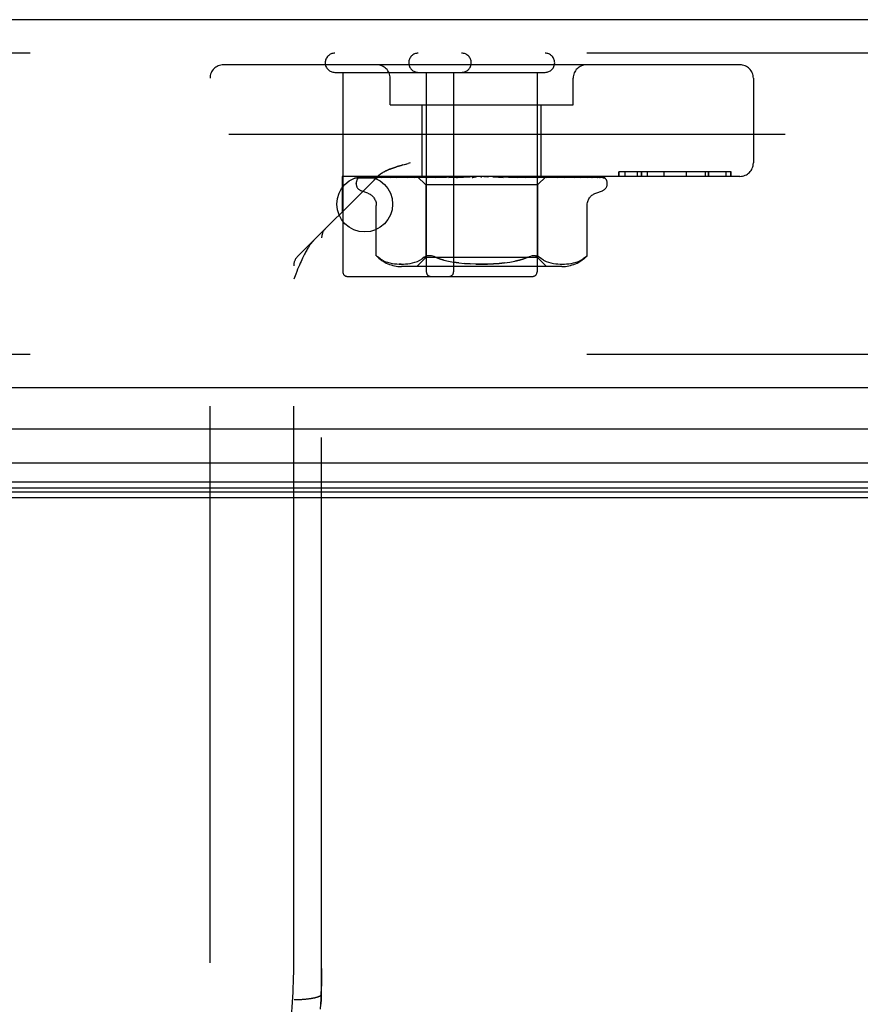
# Model space of a CAD drawing. Header units: inches. Extents: x 0 to 227, y 0 to 147.
# Tile 22 of 256: x 42.72 to 44.6, y 25.03 to 27.24. Entities that reach past the tile are written whole.
import ezdxf

# ---------------------------------------------------------------- set-up
doc = ezdxf.new("R2010")
doc.units = ezdxf.units.IN
doc.header["$LTSCALE"] = 12.466667
doc.header["$MEASUREMENT"] = 0
doc.linetypes.add('HIDDEN', pattern=[0.2, 0.1, -0.1])
doc.layers.get('0').update_dxf_attribs({"linetype": 'CONTINUOUS'})
doc.layers.add('DEFAULT_2', color=8, linetype='HIDDEN')
doc.layers.add('LEFTHAND_DOOR_ASSEMBLY', color=7, linetype='CONTINUOUS')

msp = doc.modelspace()

# ---------------------------------------------------------------- linework, layer by layer
at = {"color": 7, "linetype": 'Continuous'}
msp.add_line((42.5892, 26.1657), (99.0892, 26.1657), dxfattribs=at)
at = {"layer": 'DEFAULT_2', "color": 8, "linetype": 'HIDDEN'}
msp.add_line((69.3702, 26.9782), (42.4068, 26.9782), dxfattribs=at)
at = {"layer": 'LEFTHAND_DOOR_ASSEMBLY', "color": 3, "linetype": 'Continuous'}
for p, q in [((70.1724, 27.2357), (41.6299, 27.2357)), ((70.1724, 26.4107), (41.6299, 26.4107))]:
    msp.add_line(p, q, dxfattribs=at)
at = {"layer": 'LEFTHAND_DOOR_ASSEMBLY', "color": 8, "linetype": 'HIDDEN'}
for p, q in [((70.1724, 27.1607), (41.6299, 27.1607)), ((44.3354, 27.1347), (43.1784, 27.1347)), ((43.4279, 27.1177), (43.8989, 27.1177)), ((43.4459, 27.1177), (43.4459, 26.6707)), ((43.6329, 27.1177), (43.6329, 26.6707)), ((43.6939, 27.1177), (43.6939, 26.6707)), ((43.8809, 27.1177), (43.8809, 26.6707)), ((43.1484, 25.1232), (43.1484, 27.1047)), ((43.5519, 27.0447), (43.5519, 27.1047)), ((43.9619, 27.0447), (43.9619, 27.1047)), ((44.3654, 27.1047), (44.3654, 26.9147)), ((43.5519, 27.0447), (43.9619, 27.0447)), ((43.6239, 26.8847), (43.6239, 27.0447)), ((43.8899, 26.8847), (43.8899, 27.0447)), ((43.5804, 26.9103), (43.588, 26.9124)), ((43.5841, 26.9114), (43.5921, 26.9136)), ((43.5964, 26.9147), (43.5921, 26.9136)), ((44.0638, 26.8947), (44.0638, 26.8847)), ((44.3156, 26.8947), (44.0638, 26.8947)), ((44.0639, 26.8847), (44.0639, 26.8947)), ((44.0784, 26.8847), (44.0784, 26.8947)), ((44.106, 26.8847), (44.106, 26.8947)), ((44.1141, 26.8947), (44.1141, 26.8847)), ((44.1145, 26.8947), (44.1145, 26.8847)), ((44.1282, 26.8847), (44.1282, 26.8947)), ((44.1658, 26.8847), (44.1658, 26.8947)), ((44.1658, 26.8847), (44.1658, 26.8947)), ((44.2156, 26.8847), (44.2156, 26.8947)), ((44.216, 26.8847), (44.216, 26.8947)), ((44.2585, 26.8847), (44.2585, 26.8947)), ((44.2646, 26.8847), (44.2646, 26.8947)), ((44.266, 26.8847), (44.266, 26.8947)), ((44.3047, 26.8847), (44.3047, 26.8947)), ((44.3148, 26.8847), (44.3148, 26.8947)), ((44.3156, 26.8847), (44.3156, 26.8947)), ((43.3447, 26.7055), (43.5232, 26.8839)), ((43.4444, 26.8847), (43.4444, 26.8052)), ((44.3354, 26.8847), (43.4444, 26.8847)), ((43.4757, 26.8682), (43.4757, 26.869)), ((43.4799, 26.8799), (43.48, 26.8799)), ((43.4845, 26.8821), (43.6136, 26.8839)), ((43.4876, 26.8821), (43.615, 26.8839)), ((43.4913, 26.8821), (43.6175, 26.8839)), ((43.5004, 26.8821), (43.6215, 26.8839)), ((43.5071, 26.882), (43.5077, 26.8821)), ((43.5077, 26.8821), (43.6264, 26.8839)), ((43.5225, 26.8821), (43.6329, 26.8839)), ((43.5387, 26.8828), (43.533, 26.882)), ((43.533, 26.882), (43.5331, 26.8821)), ((43.5331, 26.8821), (43.64, 26.8839)), ((43.5544, 26.8847), (43.5489, 26.8841)), ((43.5531, 26.8821), (43.6488, 26.8839)), ((43.5534, 26.8821), (43.5531, 26.8821)), ((43.5666, 26.8821), (43.6578, 26.8839)), ((43.5736, 26.8828), (43.5667, 26.8821)), ((43.5667, 26.8821), (43.5667, 26.8821)), ((43.5816, 26.8837), (43.5736, 26.8828)), ((43.591, 26.8821), (43.6686, 26.8839)), ((43.6071, 26.8821), (43.6793, 26.8839)), ((43.6073, 26.8821), (43.6071, 26.8821)), ((43.6239, 26.8837), (43.6073, 26.8821)), ((43.6127, 26.8847), (43.6317, 26.8657)), ((43.6136, 26.8839), (43.6136, 26.8839)), ((43.615, 26.8839), (43.6149, 26.8839)), ((43.6175, 26.8839), (43.6176, 26.8839)), ((43.6179, 26.8847), (43.6213, 26.8839)), ((43.6215, 26.8839), (43.6213, 26.8839)), ((43.6349, 26.8847), (43.6239, 26.8837)), ((43.6264, 26.8839), (43.6265, 26.8839)), ((43.6298, 26.8847), (43.6265, 26.8839)), ((43.6277, 26.8847), (43.6326, 26.8839)), ((43.6317, 26.8657), (43.6317, 26.7027)), ((43.8822, 26.8657), (43.6317, 26.8657)), ((43.6329, 26.8839), (43.6326, 26.8839)), ((43.635, 26.8821), (43.6916, 26.8839)), ((43.64, 26.8839), (43.6402, 26.8839)), ((43.645, 26.8847), (43.6402, 26.8839)), ((43.6422, 26.8847), (43.6483, 26.8839)), ((43.6488, 26.8839), (43.6483, 26.8839)), ((43.6529, 26.8821), (43.7036, 26.8839)), ((43.6532, 26.8821), (43.6529, 26.8821)), ((43.6825, 26.8847), (43.6532, 26.8821)), ((43.6578, 26.8839), (43.6581, 26.8839)), ((43.6642, 26.8847), (43.6581, 26.8839)), ((43.6608, 26.8847), (43.668, 26.8839)), ((43.6686, 26.8839), (43.668, 26.8839)), ((43.6793, 26.8839), (43.6796, 26.8839)), ((43.6868, 26.8847), (43.6796, 26.8839)), ((43.6828, 26.8847), (43.691, 26.8839)), ((43.6835, 26.8821), (43.7171, 26.8839)), ((43.6916, 26.8839), (43.691, 26.8839)), ((43.7027, 26.8821), (43.7299, 26.8839)), ((43.7027, 26.8821), (43.7028, 26.8821)), ((43.7028, 26.8821), (43.7327, 26.8847)), ((43.7036, 26.8839), (43.7039, 26.8839)), ((43.7119, 26.8847), (43.7039, 26.8839)), ((43.7076, 26.8847), (43.7163, 26.8839)), ((43.7171, 26.8839), (43.7163, 26.8839)), ((43.7299, 26.8839), (43.7301, 26.8839)), ((43.7387, 26.8847), (43.7301, 26.8839)), ((43.7342, 26.8847), (43.743, 26.8839)), ((43.7661, 26.8847), (43.7572, 26.8839)), ((43.7615, 26.8847), (43.7703, 26.8839)), ((43.7833, 26.8839), (43.8049, 26.8821)), ((43.7833, 26.8839), (43.7844, 26.8839)), ((43.7932, 26.8847), (43.7844, 26.8839)), ((43.7887, 26.8847), (43.7971, 26.8839)), ((43.7974, 26.8839), (43.7971, 26.8839)), ((43.7974, 26.8839), (43.8365, 26.8821)), ((43.8362, 26.8821), (43.8065, 26.8847)), ((43.8098, 26.8839), (43.8551, 26.8821)), ((43.8098, 26.8839), (43.8105, 26.8839)), ((43.819, 26.8847), (43.8105, 26.8839)), ((43.8148, 26.8847), (43.8225, 26.8839)), ((43.8228, 26.8839), (43.8225, 26.8839)), ((43.8228, 26.8839), (43.8845, 26.8821)), ((43.8342, 26.8839), (43.9015, 26.8821)), ((43.8342, 26.8839), (43.8348, 26.8839)), ((43.8425, 26.8847), (43.8348, 26.8839)), ((43.8365, 26.8821), (43.8363, 26.8821)), ((43.8387, 26.8847), (43.8454, 26.8839)), ((43.8458, 26.8839), (43.8454, 26.8839)), ((43.8458, 26.8839), (43.9278, 26.8821)), ((43.8761, 26.8828), (43.8557, 26.8847)), ((43.8557, 26.8839), (43.8562, 26.8839)), ((43.8557, 26.8839), (43.9427, 26.8821)), ((43.8629, 26.8847), (43.8562, 26.8839)), ((43.8598, 26.8847), (43.8652, 26.8839)), ((43.8655, 26.8839), (43.8652, 26.8839)), ((43.8655, 26.8839), (43.965, 26.8821)), ((43.8736, 26.8839), (43.9771, 26.8821)), ((43.8736, 26.8839), (43.874, 26.8839)), ((43.8795, 26.8847), (43.874, 26.8839)), ((43.8842, 26.8821), (43.8761, 26.8828)), ((43.877, 26.8847), (43.8811, 26.8839)), ((43.8812, 26.8839), (43.8811, 26.8839)), ((43.8813, 26.8839), (43.8812, 26.8839)), ((43.8813, 26.8839), (43.9945, 26.8821)), ((43.901, 26.8845), (43.8822, 26.8657)), ((43.8822, 26.8657), (43.8822, 26.7027)), ((43.8845, 26.8821), (43.8842, 26.8821)), ((43.8873, 26.8839), (44.0036, 26.8821)), ((43.8873, 26.8839), (43.8876, 26.8839)), ((43.8917, 26.8847), (43.8876, 26.8839)), ((43.89, 26.8847), (43.8925, 26.8839)), ((43.8926, 26.8839), (43.8925, 26.8839)), ((43.8926, 26.8839), (44.0155, 26.8821)), ((43.8963, 26.8839), (44.0211, 26.8821)), ((43.8963, 26.8839), (43.8965, 26.8839)), ((43.899, 26.8847), (43.8965, 26.8839)), ((43.899, 26.8839), (43.8989, 26.8839)), ((43.899, 26.8839), (44.0272, 26.8821)), ((43.9002, 26.8839), (43.9003, 26.8839)), ((43.9002, 26.8839), (44.0291, 26.8821)), ((43.901, 26.8845), (43.9003, 26.8839)), ((43.9012, 26.8847), (43.901, 26.8845)), ((43.9118, 26.8837), (43.9013, 26.8847)), ((43.9203, 26.8828), (43.9118, 26.8837)), ((43.9276, 26.8821), (43.9203, 26.8828)), ((43.9278, 26.8821), (43.9277, 26.8821)), ((43.9476, 26.8841), (43.9417, 26.8847)), ((43.9549, 26.8833), (43.9476, 26.8841)), ((43.9771, 26.8821), (43.9772, 26.882)), ((43.9945, 26.8821), (43.9949, 26.882)), ((44.0036, 26.8821), (44.0042, 26.882)), ((44.0155, 26.8821), (44.0164, 26.8819)), ((44.0293, 26.8816), (44.0294, 26.8816)), ((44.0382, 26.8682), (44.0382, 26.869)), ((43.5017, 26.8471), (43.4867, 26.8525)), ((44.0122, 26.8471), (44.0272, 26.8525)), ((43.5209, 26.707), (43.5209, 26.8196)), ((43.993, 26.707), (43.993, 26.8196)), ((43.3984, 25.0534), (43.3984, 26.7468)), ((43.5209, 26.707), (43.5215, 26.7065)), ((43.5219, 26.7061), (43.5213, 26.7067)), ((43.5349, 26.6969), (43.5403, 26.6944)), ((43.5402, 26.6944), (43.5457, 26.6924)), ((43.5456, 26.6925), (43.5511, 26.6909)), ((43.551, 26.691), (43.5565, 26.6898)), ((43.5564, 26.6898), (43.5618, 26.689)), ((43.5617, 26.6891), (43.5669, 26.6885)), ((43.5668, 26.6886), (43.5719, 26.6883)), ((43.5767, 26.6882), (43.5719, 26.6883)), ((43.5814, 26.6883), (43.5863, 26.6886)), ((43.5863, 26.6886), (43.5913, 26.689)), ((43.5913, 26.689), (43.5964, 26.6898)), ((43.5964, 26.6898), (43.6019, 26.6909)), ((43.6018, 26.6909), (43.6074, 26.6924)), ((43.6073, 26.6924), (43.6129, 26.6944)), ((43.6317, 26.7027), (43.6117, 26.6827)), ((43.6128, 26.6944), (43.6183, 26.6969)), ((43.6182, 26.6969), (43.6234, 26.7)), ((43.6282, 26.7036), (43.6234, 26.7)), ((43.8822, 26.7027), (43.6317, 26.7027)), ((43.6721, 26.6973), (43.6624, 26.7002)), ((43.7058, 26.691), (43.694, 26.6926)), ((43.8774, 26.7069), (43.8797, 26.7065)), ((43.8822, 26.7027), (43.9022, 26.6827)), ((43.8956, 26.6969), (43.9011, 26.6944)), ((43.901, 26.6944), (43.9066, 26.6924)), ((43.9065, 26.6924), (43.9121, 26.6909)), ((43.912, 26.6909), (43.9175, 26.6898)), ((43.9175, 26.6898), (43.9226, 26.689)), ((43.9226, 26.689), (43.9276, 26.6886)), ((43.9276, 26.6886), (43.9325, 26.6883)), ((43.9324, 26.6883), (43.9373, 26.6882)), ((43.9372, 26.6882), (43.9421, 26.6883)), ((43.942, 26.6883), (43.9471, 26.6886)), ((43.947, 26.6885), (43.9522, 26.6891)), ((43.9521, 26.689), (43.9575, 26.6898)), ((43.9574, 26.6898), (43.9629, 26.691)), ((43.9628, 26.6909), (43.9683, 26.6925)), ((43.9682, 26.6924), (43.9737, 26.6944)), ((43.9736, 26.6944), (43.979, 26.6969)), ((43.9891, 26.7036), (43.9841, 26.7)), ((43.9903, 26.7047), (43.9891, 26.7036)), ((43.9921, 26.7062), (43.9913, 26.7055)), ((43.993, 26.707), (43.9929, 26.707)), ((43.3359, 25.1232), (43.3359, 26.6843)), ((43.9365, 26.6827), (43.5774, 26.6827)), ((43.4559, 26.6607), (43.8709, 26.6607)), ((70.1724, 26.4857), (41.6299, 26.4857)), ((43.3339, 25.0462), (43.3344, 25.0572)), ((43.3405, 25.0407), (43.3427, 25.0408)), ((43.3427, 25.0408), (43.345, 25.0408)), ((43.345, 25.0408), (43.3472, 25.0409)), ((43.3472, 25.0409), (43.3494, 25.041)), ((43.3494, 25.041), (43.3516, 25.0411)), ((43.3516, 25.0411), (43.3538, 25.0412)), ((43.3538, 25.0412), (43.3559, 25.0414)), ((43.3559, 25.0414), (43.358, 25.0415)), ((43.358, 25.0415), (43.3601, 25.0417)), ((43.3601, 25.0417), (43.3622, 25.0419)), ((43.3973, 25.0301), (43.3979, 25.0418)), ((43.3979, 25.0418), (43.3984, 25.0533)), ((43.3984, 25.0533), (43.3984, 25.0534))]:
    msp.add_line(p, q, dxfattribs=at)
at = {"layer": 'LEFTHAND_DOOR_ASSEMBLY', "color": 7, "linetype": 'Continuous'}
for p, q in [((43.5181, 26.8807), (43.4718, 26.8807)), ((55.9012, 26.3186), (41.608, 26.3186)), ((41.5796, 26.2434), (55.9012, 26.2434)), ((55.9012, 26.2), (41.5885, 26.2)), ((55.9012, 26.1863), (41.5953, 26.1863)), ((55.9012, 26.1776), (41.5976, 26.1776))]:
    msp.add_line(p, q, dxfattribs=at)
at = {"layer": 'LEFTHAND_DOOR_ASSEMBLY', "color": 8, "linetype": 'HIDDEN'}
for points in [[(43.5804, 26.9103), (43.5769, 26.9094), (43.5736, 26.9084), (43.5705, 26.9075), (43.5675, 26.9066), (43.5648, 26.9057), (43.5622, 26.9049), (43.5599, 26.9041), (43.5576, 26.9033), (43.5556, 26.9025), (43.5536, 26.9018), (43.5518, 26.9011), (43.5502, 26.9005), (43.5486, 26.8998), (43.5471, 26.8992), (43.5457, 26.8986), (43.5444, 26.898), (43.5431, 26.8974), (43.5419, 26.8968), (43.5408, 26.8962), (43.5397, 26.8956), (43.5386, 26.8951), (43.5376, 26.8945), (43.5366, 26.8939), (43.5356, 26.8934), (43.5347, 26.8928)], [(43.5444, 26.898), (43.5457, 26.8986), (43.5471, 26.8992), (43.5486, 26.8998), (43.5502, 26.9005), (43.5519, 26.9011), (43.5536, 26.9018), (43.5556, 26.9025), (43.5576, 26.9033), (43.5599, 26.9041), (43.5622, 26.9049), (43.5648, 26.9057), (43.5675, 26.9066), (43.5705, 26.9075), (43.5736, 26.9084), (43.5769, 26.9094), (43.5804, 26.9103)], [(43.5232, 26.8839), (43.5239, 26.8846), (43.5245, 26.8852), (43.5252, 26.8859), (43.5259, 26.8865), (43.5266, 26.8871), (43.5274, 26.8877), (43.5281, 26.8883), (43.5289, 26.8889), (43.5296, 26.8894), (43.5304, 26.89), (43.5312, 26.8906), (43.5321, 26.8911), (43.5329, 26.8917), (43.5338, 26.8923), (43.5347, 26.8928)], [(43.5329, 26.8917), (43.5321, 26.8911), (43.5312, 26.8906), (43.5304, 26.89), (43.5296, 26.8894), (43.5289, 26.8889), (43.5281, 26.8883), (43.5274, 26.8877), (43.5266, 26.8871), (43.5259, 26.8865), (43.5252, 26.8859)], [(43.5376, 26.8945), (43.5386, 26.8951), (43.5397, 26.8956), (43.5408, 26.8962), (43.5419, 26.8968), (43.5431, 26.8974)], [(43.4867, 26.8847), (43.4854, 26.8842), (43.4842, 26.8836), (43.4832, 26.8829), (43.4823, 26.8823), (43.4816, 26.8817), (43.481, 26.8811), (43.4805, 26.8807), (43.4802, 26.8803), (43.48, 26.88), (43.4799, 26.8799), (43.4799, 26.8799)], [(43.4901, 26.8847), (43.4885, 26.8843), (43.487, 26.8838), (43.4856, 26.8833), (43.4842, 26.8827), (43.483, 26.8821), (43.4818, 26.8814), (43.4809, 26.8808)], [(43.4809, 26.8808), (43.481, 26.8809), (43.4813, 26.8811), (43.4817, 26.8813), (43.4821, 26.8815), (43.4826, 26.8817), (43.4831, 26.8819), (43.4837, 26.882), (43.4843, 26.882), (43.4845, 26.8821)], [(43.4859, 26.8819), (43.4853, 26.8816), (43.4852, 26.8815), (43.4851, 26.8814), (43.4852, 26.8815), (43.4854, 26.8816), (43.4857, 26.8817), (43.4861, 26.8818), (43.4867, 26.882), (43.4872, 26.882), (43.4876, 26.8821)], [(43.4912, 26.8847), (43.4908, 26.8846), (43.4901, 26.8843), (43.4895, 26.884), (43.4888, 26.8837), (43.4883, 26.8834), (43.4877, 26.8831), (43.4872, 26.8828), (43.4867, 26.8825), (43.4863, 26.8822), (43.4859, 26.8819)], [(43.5027, 26.8847), (43.501, 26.8844), (43.4989, 26.884), (43.4969, 26.8836), (43.4949, 26.8831), (43.493, 26.8827), (43.4912, 26.8822), (43.49, 26.8818)], [(43.49, 26.8819), (43.4902, 26.8819), (43.4907, 26.882), (43.4913, 26.8821)], [(43.5009, 26.8827), (43.5, 26.8822), (43.4996, 26.882), (43.4994, 26.8819), (43.4993, 26.8819)], [(43.4993, 26.8819), (43.4993, 26.8819), (43.4993, 26.8819), (43.4994, 26.8819), (43.4997, 26.882), (43.5001, 26.882), (43.5004, 26.8821)], [(43.5053, 26.8847), (43.5047, 26.8845), (43.5039, 26.8842), (43.5033, 26.8839), (43.5026, 26.8836), (43.502, 26.8833), (43.5014, 26.883), (43.5009, 26.8827)], [(43.5244, 26.8847), (43.5225, 26.8844), (43.5197, 26.884), (43.517, 26.8836), (43.5143, 26.8832), (43.5116, 26.8828), (43.509, 26.8823), (43.5071, 26.882)], [(43.5224, 26.8821), (43.5223, 26.8821), (43.5222, 26.882), (43.5222, 26.882), (43.5223, 26.882), (43.5225, 26.8821)], [(43.5248, 26.8832), (43.5236, 26.8826), (43.523, 26.8824), (43.5226, 26.8822), (43.5224, 26.8821)], [(43.5283, 26.8847), (43.5281, 26.8846), (43.5272, 26.8843), (43.5264, 26.8839), (43.5256, 26.8836), (43.5248, 26.8832)], [(43.5489, 26.8841), (43.5455, 26.8837), (43.5387, 26.8828)], [(43.5559, 26.8831), (43.5552, 26.8828), (43.5546, 26.8825), (43.554, 26.8823), (43.5536, 26.8822), (43.5534, 26.8821)], [(43.5596, 26.8847), (43.559, 26.8845), (43.5582, 26.8841), (43.5574, 26.8838), (43.5559, 26.8831)], [(43.5916, 26.8847), (43.5893, 26.8845), (43.5816, 26.8837)], [(43.596, 26.8839), (43.5945, 26.8832), (43.5939, 26.8829), (43.5932, 26.8826), (43.5926, 26.8824), (43.5921, 26.8822), (43.5916, 26.8821), (43.5913, 26.8821), (43.591, 26.8821)], [(43.5979, 26.8847), (43.5975, 26.8845), (43.5967, 26.8842), (43.596, 26.8839)], [(43.6127, 26.8847), (43.613, 26.8844), (43.6133, 26.8842), (43.6134, 26.884), (43.6136, 26.8839), (43.6136, 26.8839), (43.6136, 26.8839)], [(43.6132, 26.8847), (43.6135, 26.8845), (43.614, 26.8843), (43.6144, 26.8841), (43.6149, 26.8839)], [(43.6136, 26.8847), (43.6135, 26.8845), (43.6135, 26.8843), (43.6136, 26.8841), (43.6136, 26.8839)], [(43.6147, 26.8847), (43.6149, 26.8844), (43.615, 26.8842), (43.615, 26.884), (43.615, 26.8839), (43.615, 26.8839), (43.615, 26.8839)], [(43.616, 26.8847), (43.6164, 26.8844), (43.6167, 26.8842), (43.617, 26.884), (43.6173, 26.8839), (43.6174, 26.8839), (43.6175, 26.8839)], [(43.6192, 26.8847), (43.6187, 26.8845), (43.6183, 26.8843), (43.6179, 26.8841), (43.6176, 26.8839)], [(43.6218, 26.8847), (43.6218, 26.8844), (43.6218, 26.8842), (43.6218, 26.884), (43.6217, 26.8839), (43.6215, 26.8839)], [(43.6244, 26.8847), (43.6249, 26.8844), (43.6253, 26.8842), (43.6257, 26.884), (43.626, 26.8839), (43.6263, 26.8839), (43.6264, 26.8839)], [(43.6337, 26.8847), (43.6337, 26.8844), (43.6336, 26.8842), (43.6334, 26.884), (43.6332, 26.8839), (43.6329, 26.8839)], [(43.6419, 26.8847), (43.6411, 26.8843), (43.6404, 26.884), (43.6396, 26.8836), (43.6389, 26.8833), (43.6382, 26.883), (43.6375, 26.8827), (43.6368, 26.8824), (43.6362, 26.8822), (43.6356, 26.8821), (43.6351, 26.8821), (43.635, 26.8821)], [(43.6375, 26.8847), (43.6381, 26.8844), (43.6386, 26.8842), (43.6391, 26.884), (43.6395, 26.8839), (43.6399, 26.8839), (43.64, 26.8839)], [(43.6501, 26.8847), (43.65, 26.8844), (43.6497, 26.8842), (43.6495, 26.884), (43.6491, 26.8839), (43.6488, 26.8839)], [(43.655, 26.8847), (43.6556, 26.8844), (43.6562, 26.8842), (43.6567, 26.884), (43.6572, 26.8839), (43.6577, 26.8839), (43.6578, 26.8839)], [(43.6704, 26.8847), (43.6701, 26.8844), (43.6698, 26.8842), (43.6694, 26.884), (43.669, 26.8839), (43.6686, 26.8839)], [(43.6762, 26.8847), (43.6768, 26.8844), (43.6774, 26.8842), (43.678, 26.884), (43.6786, 26.8839), (43.6791, 26.8839), (43.6793, 26.8839)], [(43.6879, 26.8836), (43.6873, 26.8833), (43.6867, 26.883), (43.6861, 26.8827), (43.6854, 26.8824), (43.6847, 26.8822), (43.684, 26.8821), (43.6835, 26.8821)], [(43.6899, 26.8847), (43.6896, 26.8845), (43.689, 26.8842), (43.6879, 26.8836)], [(43.6938, 26.8847), (43.6935, 26.8844), (43.693, 26.8842), (43.6926, 26.884), (43.692, 26.8839), (43.6916, 26.8839)], [(43.6997, 26.8839), (43.6995, 26.8839), (43.6994, 26.8838), (43.6993, 26.8837), (43.6993, 26.8836), (43.6993, 26.8834), (43.6994, 26.8832), (43.6996, 26.8829), (43.6999, 26.8827), (43.7002, 26.8825), (43.7006, 26.8823), (43.7011, 26.8822), (43.7017, 26.8821), (43.7022, 26.8821), (43.7027, 26.8821)], [(43.7003, 26.8847), (43.7009, 26.8844), (43.7015, 26.8842), (43.7021, 26.884), (43.7027, 26.8839), (43.7033, 26.8839), (43.7036, 26.8839)], [(43.7195, 26.8847), (43.7191, 26.8844), (43.7186, 26.8842), (43.718, 26.884), (43.7174, 26.8839), (43.7171, 26.8839)], [(43.7264, 26.8847), (43.727, 26.8844), (43.7276, 26.8842), (43.7282, 26.884), (43.7288, 26.8839), (43.7295, 26.8839), (43.7299, 26.8839)], [(43.7389, 26.8839), (43.7387, 26.8838), (43.7384, 26.8836), (43.7382, 26.8834), (43.7378, 26.8832), (43.7374, 26.8829), (43.737, 26.8827), (43.7365, 26.8825), (43.7359, 26.8823), (43.7353, 26.8822)], [(43.7355, 26.8822), (43.737, 26.8825), (43.7386, 26.8828), (43.7402, 26.8832), (43.7418, 26.8835), (43.7433, 26.8838), (43.7447, 26.884)], [(43.74, 26.8847), (43.7398, 26.8846), (43.7395, 26.8844), (43.7393, 26.8842), (43.7389, 26.8839)], [(43.7447, 26.884), (43.7443, 26.8839), (43.7437, 26.8839), (43.743, 26.8839)], [(43.7466, 26.8847), (43.746, 26.8844), (43.7455, 26.8842), (43.7449, 26.884), (43.7447, 26.884)], [(43.7536, 26.8847), (43.7542, 26.8844), (43.7548, 26.8842), (43.7554, 26.884), (43.756, 26.8839), (43.7566, 26.8839), (43.7572, 26.8839)], [(43.774, 26.8847), (43.7734, 26.8844), (43.7728, 26.8842), (43.7722, 26.884), (43.7715, 26.8839), (43.7709, 26.8839), (43.7703, 26.8839)], [(43.781, 26.8847), (43.7815, 26.8844), (43.782, 26.8842), (43.7826, 26.884), (43.7832, 26.8839), (43.7833, 26.8839)], [(43.8008, 26.8847), (43.8002, 26.8844), (43.7995, 26.8842), (43.7989, 26.884), (43.7983, 26.8839), (43.7977, 26.8839), (43.7974, 26.8839)], [(43.7998, 26.8843), (43.7994, 26.8845), (43.7991, 26.8847)], [(43.8049, 26.8821), (43.8043, 26.8822), (43.8036, 26.8823), (43.8029, 26.8826), (43.8023, 26.8828), (43.8017, 26.8831), (43.8012, 26.8834), (43.8007, 26.8837), (43.7998, 26.8843)], [(43.8074, 26.8847), (43.8079, 26.8844), (43.8083, 26.8842), (43.8089, 26.884), (43.8094, 26.8839), (43.8098, 26.8839)], [(43.826, 26.8847), (43.8254, 26.8844), (43.8248, 26.8842), (43.8242, 26.884), (43.8236, 26.8839), (43.823, 26.8839), (43.8228, 26.8839)], [(43.8321, 26.8847), (43.8324, 26.8844), (43.8328, 26.8842), (43.8333, 26.884), (43.8337, 26.8839), (43.8342, 26.8839)], [(43.8487, 26.8847), (43.8481, 26.8844), (43.8475, 26.8842), (43.847, 26.884), (43.8464, 26.8839), (43.8459, 26.8839), (43.8458, 26.8839)], [(43.8551, 26.8821), (43.855, 26.8821), (43.8545, 26.8821), (43.8538, 26.8823), (43.8531, 26.8825), (43.8524, 26.8827), (43.8517, 26.883), (43.851, 26.8834), (43.8504, 26.8837), (43.8498, 26.884), (43.8491, 26.8843), (43.8485, 26.8847), (43.8484, 26.8847)], [(43.8541, 26.8847), (43.8543, 26.8844), (43.8546, 26.8842), (43.8549, 26.884), (43.8553, 26.8839), (43.8557, 26.8839)], [(43.8681, 26.8847), (43.8676, 26.8844), (43.867, 26.8842), (43.8665, 26.884), (43.866, 26.8839), (43.8656, 26.8839), (43.8655, 26.8839)], [(43.8725, 26.8847), (43.8726, 26.8844), (43.8728, 26.8842), (43.873, 26.884), (43.8733, 26.8839), (43.8736, 26.8839)], [(43.8835, 26.8847), (43.883, 26.8844), (43.8826, 26.8842), (43.8822, 26.8841), (43.8818, 26.884), (43.8815, 26.8839), (43.8813, 26.8839)], [(43.8867, 26.8847), (43.8867, 26.8844), (43.8868, 26.8842), (43.8869, 26.884), (43.8871, 26.8839), (43.8873, 26.8839)], [(43.8943, 26.8847), (43.8939, 26.8844), (43.8935, 26.8842), (43.8932, 26.884), (43.8929, 26.8839), (43.8926, 26.8839), (43.8926, 26.8839)], [(43.9015, 26.8821), (43.9012, 26.8821), (43.9007, 26.8822), (43.9001, 26.8823), (43.8994, 26.8825), (43.8987, 26.8828), (43.8979, 26.8832), (43.8972, 26.8835), (43.8964, 26.8839), (43.8956, 26.8843), (43.8948, 26.8846), (43.8946, 26.8847)], [(43.8963, 26.8847), (43.8962, 26.8844), (43.8961, 26.8842), (43.8961, 26.884), (43.8962, 26.8839), (43.8963, 26.8839)], [(43.8981, 26.8847), (43.8984, 26.8845), (43.8986, 26.8843), (43.8988, 26.8841), (43.8989, 26.8839)], [(43.9002, 26.8847), (43.8998, 26.8844), (43.8995, 26.8842), (43.8993, 26.884), (43.8991, 26.8839), (43.899, 26.8839), (43.899, 26.8839)], [(43.9008, 26.8847), (43.9006, 26.8844), (43.9004, 26.8842), (43.9003, 26.884), (43.9002, 26.8839), (43.9002, 26.8839), (43.9002, 26.8839)], [(43.938, 26.8838), (43.9372, 26.8842), (43.9364, 26.8845), (43.9359, 26.8847)], [(43.9427, 26.8821), (43.9425, 26.8821), (43.9423, 26.8821), (43.9419, 26.8822), (43.9414, 26.8824), (43.9408, 26.8826), (43.9402, 26.8829), (43.9395, 26.8832), (43.938, 26.8838)], [(43.965, 26.8821), (43.9623, 26.8824), (43.9549, 26.8833)], [(43.9736, 26.8836), (43.9728, 26.8839), (43.972, 26.8843), (43.9711, 26.8846), (43.9709, 26.8847)], [(43.9772, 26.882), (43.9772, 26.882), (43.9772, 26.882), (43.9771, 26.8821), (43.9769, 26.8821), (43.9766, 26.8823), (43.9761, 26.8824), (43.9756, 26.8827), (43.975, 26.8829), (43.9736, 26.8836)], [(43.9949, 26.882), (43.9928, 26.8823), (43.9898, 26.8828), (43.9867, 26.8832), (43.9837, 26.8837), (43.9806, 26.8841), (43.9775, 26.8845), (43.9755, 26.8847)], [(44.0033, 26.8824), (44.0022, 26.883), (44.0015, 26.8833), (44.0009, 26.8836), (44.0001, 26.8839), (43.9994, 26.8842), (43.9986, 26.8845), (43.9982, 26.8847)], [(44.0165, 26.8819), (44.0149, 26.8823), (44.0127, 26.8827), (44.0104, 26.8832), (44.0081, 26.8836), (44.0057, 26.884), (44.0032, 26.8844), (44.0014, 26.8847)], [(44.0042, 26.882), (44.0042, 26.882), (44.0042, 26.882), (44.004, 26.8821), (44.0037, 26.8822), (44.0033, 26.8824)], [(44.0216, 26.8824), (44.0212, 26.8827), (44.0207, 26.8829), (44.0202, 26.8832), (44.0197, 26.8835), (44.0192, 26.8837), (44.0186, 26.884), (44.018, 26.8843), (44.0174, 26.8845), (44.0168, 26.8847)], [(44.0293, 26.8816), (44.0284, 26.882), (44.027, 26.8825), (44.0255, 26.883), (44.024, 26.8834), (44.0224, 26.8838), (44.0207, 26.8843), (44.0189, 26.8846), (44.0186, 26.8847)], [(44.0211, 26.8821), (44.0215, 26.882), (44.022, 26.882), (44.0224, 26.8819), (44.0227, 26.8818), (44.0228, 26.8817), (44.0228, 26.8817)], [(44.0228, 26.8817), (44.0228, 26.8817), (44.0227, 26.8818), (44.0226, 26.8819), (44.0223, 26.882), (44.0216, 26.8824)], [(44.0321, 26.8812), (44.0318, 26.8815), (44.0315, 26.8817), (44.0312, 26.882), (44.0308, 26.8823), (44.0303, 26.8826), (44.0299, 26.8829), (44.0293, 26.8832), (44.0288, 26.8835), (44.0282, 26.8838), (44.0276, 26.8841), (44.0269, 26.8844), (44.0263, 26.8847), (44.0262, 26.8847)], [(44.0319, 26.8821), (44.0307, 26.8829), (44.0295, 26.8836), (44.0282, 26.8841), (44.0269, 26.8846), (44.0266, 26.8847)], [(44.0272, 26.8821), (44.0278, 26.882), (44.0284, 26.8819), (44.029, 26.8817), (44.0293, 26.8816)], [(44.0291, 26.8821), (44.0293, 26.882), (44.0298, 26.882), (44.0303, 26.8819), (44.0307, 26.8818), (44.0311, 26.8817), (44.0315, 26.8815), (44.0318, 26.8814), (44.0321, 26.8812), (44.0323, 26.8811), (44.0324, 26.881)], [(44.0324, 26.881), (44.0325, 26.881), (44.0325, 26.8809), (44.0325, 26.881), (44.0321, 26.8812)], [(43.5017, 26.8471), (43.5035, 26.8463), (43.5052, 26.8455), (43.5068, 26.8446), (43.5084, 26.8436), (43.51, 26.8424), (43.5115, 26.8411), (43.513, 26.8396), (43.5143, 26.8381), (43.5156, 26.8364), (43.5168, 26.8345), (43.5179, 26.8325), (43.5188, 26.8304), (43.5196, 26.8282), (43.5202, 26.8259), (43.5207, 26.8234), (43.5209, 26.8208), (43.5209, 26.8197)], [(43.993, 26.8197), (43.993, 26.8208), (43.9932, 26.8234), (43.9937, 26.8259), (43.9943, 26.8282), (43.9951, 26.8304), (43.996, 26.8325), (43.9971, 26.8345), (43.9983, 26.8364), (43.9996, 26.8381), (44.0009, 26.8396), (44.0024, 26.8411), (44.0039, 26.8424), (44.0055, 26.8436), (44.0071, 26.8446), (44.0087, 26.8455), (44.0104, 26.8463), (44.0122, 26.8471)], [(43.3829, 26.7437), (43.382, 26.7427), (43.381, 26.7417), (43.3801, 26.7407), (43.3791, 26.7396), (43.3781, 26.7384), (43.3771, 26.7373), (43.3761, 26.736), (43.3751, 26.7347), (43.374, 26.7333), (43.373, 26.7319), (43.3719, 26.7304), (43.3708, 26.7289), (43.3697, 26.7272), (43.3686, 26.7255), (43.3674, 26.7236), (43.3663, 26.7217), (43.3651, 26.7197), (43.3638, 26.7175), (43.3625, 26.7152), (43.3612, 26.7128), (43.3599, 26.7102), (43.3584, 26.7074), (43.357, 26.7044), (43.3554, 26.7012), (43.3538, 26.6978), (43.3522, 26.6941), (43.3504, 26.6901), (43.3486, 26.6859), (43.3467, 26.6813), (43.3447, 26.6765), (43.3427, 26.6714), (43.3405, 26.6659), (43.3359, 26.6543)], [(43.5211, 26.7069), (43.5209, 26.707), (43.5209, 26.707)], [(43.5219, 26.7061), (43.5225, 26.7056), (43.5232, 26.705), (43.5248, 26.7036)], [(43.5235, 26.7047), (43.5229, 26.7052), (43.5224, 26.7057)], [(43.5349, 26.6969), (43.5298, 26.7), (43.5248, 26.7036)], [(43.5718, 26.6883), (43.5766, 26.6882), (43.5815, 26.6883)], [(43.6282, 26.7036), (43.6301, 26.7049), (43.6321, 26.7058), (43.6342, 26.7065)], [(43.6535, 26.7036), (43.6502, 26.7049), (43.6471, 26.7058), (43.6442, 26.7065), (43.6415, 26.7069), (43.6389, 26.707), (43.6365, 26.7069), (43.6342, 26.7065)], [(43.6535, 26.7036), (43.6624, 26.7002), (43.6722, 26.6973), (43.6827, 26.6948), (43.694, 26.6926), (43.7058, 26.691), (43.7181, 26.6897), (43.7308, 26.6889)], [(43.8081, 26.691), (43.7958, 26.6897), (43.7831, 26.6889), (43.7701, 26.6884), (43.757, 26.6882), (43.7438, 26.6884), (43.7308, 26.6889), (43.7181, 26.6897)], [(43.7438, 26.6884), (43.7569, 26.6882), (43.7701, 26.6884), (43.7831, 26.6889), (43.7958, 26.6897), (43.8081, 26.691), (43.8199, 26.6926), (43.8312, 26.6948), (43.8418, 26.6973), (43.8515, 26.7002), (43.8604, 26.7036)], [(43.8604, 26.7036), (43.8515, 26.7002), (43.8417, 26.6973), (43.8312, 26.6948)], [(43.8604, 26.7036), (43.8637, 26.7049), (43.8668, 26.7058)], [(43.8774, 26.7069), (43.875, 26.707), (43.8724, 26.7069), (43.8697, 26.7065), (43.8668, 26.7058)], [(43.8857, 26.7036), (43.8838, 26.7049), (43.8818, 26.7058), (43.8797, 26.7065)], [(43.8957, 26.6969), (43.8905, 26.7), (43.8857, 26.7036)], [(43.979, 26.6969), (43.9841, 26.7), (43.9891, 26.7036)], [(43.9891, 26.7036), (43.9903, 26.7047), (43.9913, 26.7055), (43.9921, 26.7062), (43.9926, 26.7067), (43.9929, 26.707)], [(43.3344, 25.0572), (43.3349, 25.0682), (43.3353, 25.0792), (43.3356, 25.0902), (43.3358, 25.1012), (43.3359, 25.1122), (43.3359, 25.1232)], [(43.3984, 25.1105), (43.3983, 25.0991), (43.3981, 25.0877), (43.3978, 25.0762), (43.3974, 25.0648), (43.3969, 25.0533), (43.3963, 25.0419), (43.3956, 25.0305), (43.3949, 25.019)], [(43.3317, 25.0131), (43.3325, 25.0241), (43.3332, 25.0351), (43.3339, 25.0462)], [(43.3371, 25.0407), (43.3382, 25.0407), (43.3405, 25.0407)], [(43.3622, 25.0419), (43.3632, 25.042), (43.3642, 25.0421), (43.3652, 25.0422), (43.3662, 25.0423), (43.3672, 25.0424), (43.3682, 25.0425), (43.3691, 25.0426), (43.3701, 25.0428), (43.371, 25.0429), (43.372, 25.043), (43.3729, 25.0432), (43.3738, 25.0433), (43.3747, 25.0434), (43.3756, 25.0436), (43.3764, 25.0437), (43.3773, 25.0439), (43.3781, 25.044), (43.3789, 25.0442), (43.3797, 25.0443), (43.3805, 25.0445), (43.3813, 25.0447), (43.3821, 25.0448), (43.3829, 25.045), (43.3836, 25.0452), (43.3843, 25.0454), (43.385, 25.0455), (43.3857, 25.0457), (43.3864, 25.0459), (43.387, 25.0461), (43.3877, 25.0463), (43.3883, 25.0465), (43.3889, 25.0467), (43.3895, 25.0469), (43.3901, 25.047), (43.3906, 25.0472), (43.3912, 25.0474), (43.3917, 25.0477), (43.3922, 25.0479), (43.3927, 25.0481), (43.3931, 25.0483), (43.3936, 25.0485), (43.394, 25.0487), (43.3944, 25.0489), (43.3948, 25.0491), (43.3952, 25.0493), (43.3955, 25.0496), (43.3959, 25.0498), (43.3962, 25.05), (43.3965, 25.0502), (43.3967, 25.0504), (43.397, 25.0507), (43.3972, 25.0509), (43.3974, 25.0511), (43.3976, 25.0513), (43.3978, 25.0516), (43.398, 25.0518), (43.3981, 25.052), (43.3982, 25.0522), (43.3983, 25.0525), (43.3984, 25.0527), (43.3984, 25.0529), (43.3984, 25.0532), (43.3984, 25.0533)]]:
    msp.add_lwpolyline(points, dxfattribs=at)
at = {"layer": 'LEFTHAND_DOOR_ASSEMBLY', "color": 3, "linetype": 'Continuous'}
msp.add_circle((43.4949, 26.8227), 0.0625, dxfattribs=at)
at = {"layer": 'LEFTHAND_DOOR_ASSEMBLY', "color": 8, "linetype": 'HIDDEN'}
for centre, radius, start, end in [((43.4279, 27.1392), 0.0215, 90, 270), ((43.6149, 27.1392), 0.0215, 90, 270), ((43.7119, 27.1392), 0.0215, 270, 90), ((43.8989, 27.1392), 0.0215, 270, 90), ((43.1784, 27.1047), 0.03, 90, 180), ((43.5219, 27.1047), 0.03, 0, 90), ((43.9919, 27.1047), 0.03, 90, 180), ((44.3354, 27.1047), 0.03, 0, 90), ((44.3354, 26.9147), 0.03, 270, 360), ((43.4924, 26.869), 0.0167, 109.9484, 180), ((43.4924, 26.8682), 0.0167, 180, 250), ((43.5364, 26.8547), 0.03, 90, 135), ((44.0215, 26.8682), 0.0167, 290, 360), ((44.0215, 26.869), 0.0167, 0, 51.3782), ((43.4284, 26.7468), 0.03, 135, 180), ((43.3659, 26.6843), 0.03, 135, 180), ((43.5774, 26.7602), 0.0776, 223.3008, 270), ((43.9365, 26.7602), 0.0776, 270, 316.6992), ((43.4559, 26.6707), 0.01, 180, 270), ((43.6429, 26.6707), 0.01, 180, 270), ((43.6839, 26.6707), 0.01, 270, 360), ((43.8709, 26.6707), 0.01, 270, 360), ((41.8994, 25.1232), 1.4365, 270, 360), ((41.8994, 25.1232), 1.249, 270, 360)]:
    msp.add_arc(centre, radius, start, end, dxfattribs=at)

doc.saveas('drawing.dxf')
